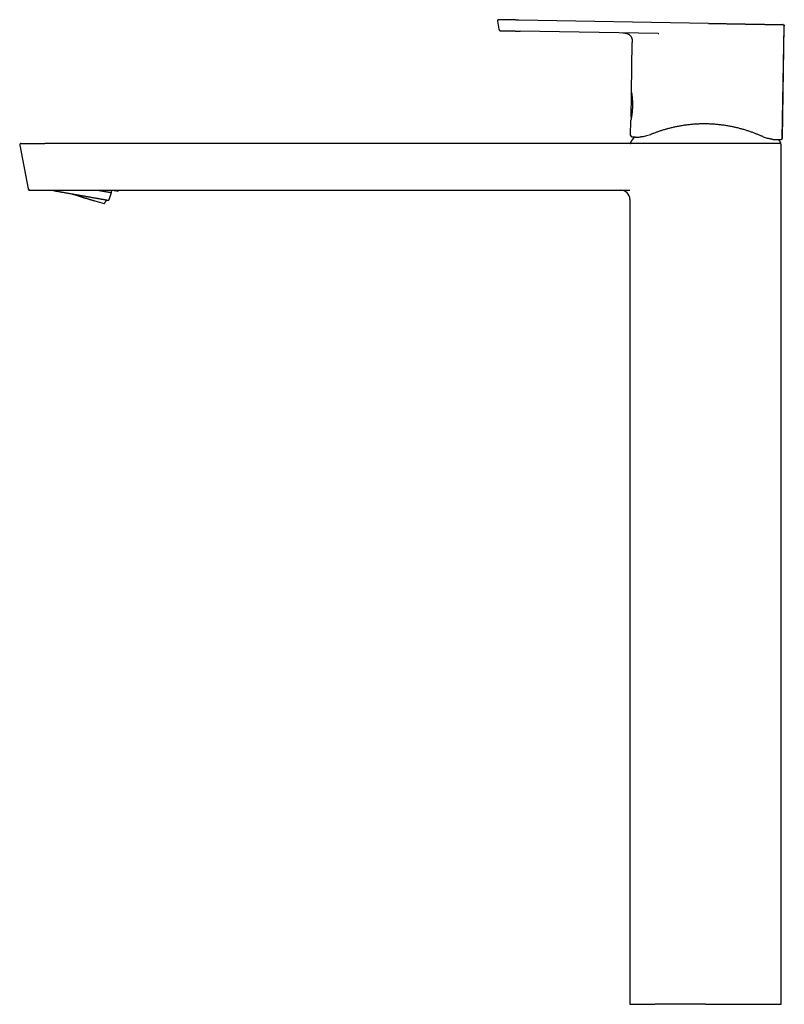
# Model space of a CAD drawing. Header units: millimetres. Extents: x 8 to 789, y 12 to 781.
# Tile 1 of 12: x 28 to 273, y 465 to 781. Entities that reach past the tile are written whole.
import ezdxf

# ---------------------------------------------------------------- set-up
doc = ezdxf.new("R2010")
doc.units = ezdxf.units.MM

msp = doc.modelspace()

# ---------------------------------------------------------------- linework, layer by layer
at = {"color": 7, "linetype": 'Continuous', "lineweight": 30}
for p, q in [((181.29, 780.07), (181.74, 777.52)), ((181.7, 780.56), (181.68, 780.56)), ((248.91, 779.39), (188.12, 780.45)), ((182.26, 777.02), (182.33, 777.02)), ((232.76, 776.14), (188.55, 776.91)), ((272.6, 742.63), (273.23, 778.46)), ((272.73, 778.97), (272.75, 778.97)), ((224.2, 757.31), (224.48, 773.25)), ((224.15, 755.94), (224.04, 749.72)), ((224.15, 755.99), (224.15, 755.99)), ((224.25, 757.01), (224.23, 757.01)), ((223.96, 743.48), (224.04, 748.33)), ((224.05, 748.37), (224.06, 748.4)), ((224.07, 749.69), (224.07, 749.67)), ((224.46, 742.97), (224.45, 742.97)), ((270.26, 742.17), (270.26, 742.17)), ((270.33, 742.17), (270.6, 742.16)), ((28.1, 740.3), (30.82, 726.3)), ((244.53, 740.9), (36.19, 740.9)), ((271.97, 740.9), (244.53, 740.9)), ((272.23, 464.9), (272.23, 740.4)), ((38.89, 725.9), (38.9, 725.78)), ((38.9, 725.78), (38.9, 725.78)), ((38.91, 725.9), (223.65, 725.9)), ((57.5, 725.14), (57.63, 725.9)), ((59.44, 725.64), (60.14, 725.9)), ((223.73, 722.9), (223.73, 464.9)), ((56.63, 722.66), (56.63, 722.66)), ((223.73, 464.9), (231.69, 464.9)), ((247.98, 464.9), (231.69, 464.9)), ((247.98, 464.9), (272.23, 464.9))]:
    msp.add_line(p, q, dxfattribs=at)
at = {"color": 7, "linetype": 'Continuous', "lineweight": 30, "flags": 128}
for points in [[(272.59, 742.63), (272.91, 760.55), (273.22, 778.46)], [(226.29, 742.94), (226.29, 742.94), (226.27, 742.94)], [(270.26, 742.17), (270.26, 742.17), (270.28, 742.17)], [(272.1, 742.14), (272.14, 742.14), (272.18, 742.14)], [(31.31, 725.9), (31.27, 725.9), (31.23, 725.91)], [(40.5, 725.5), (40.63, 725.47), (40.77, 725.45), (40.92, 725.42), (41.07, 725.4), (41.22, 725.37), (41.38, 725.34), (41.54, 725.31), (41.71, 725.28), (41.88, 725.25), (42.06, 725.22), (42.24, 725.19), (42.42, 725.16), (42.61, 725.12), (42.8, 725.09), (42.99, 725.05), (43.19, 725.02), (43.39, 724.98), (43.59, 724.95), (43.8, 724.91), (44.01, 724.87), (44.22, 724.84), (44.43, 724.8), (44.65, 724.76), (44.87, 724.72), (45.09, 724.68), (45.31, 724.64), (45.53, 724.61), (45.76, 724.57), (45.99, 724.53), (46.21, 724.49), (46.44, 724.44), (46.67, 724.4), (46.9, 724.36), (47.13, 724.32), (47.37, 724.28), (47.6, 724.24), (47.83, 724.2), (48.06, 724.16), (48.29, 724.12), (48.52, 724.08), (48.76, 724.04), (48.99, 724), (49.22, 723.96), (49.44, 723.92), (49.67, 723.88), (49.9, 723.84), (50.12, 723.8), (50.34, 723.76), (50.57, 723.72), (50.78, 723.68), (51, 723.64), (51.22, 723.6), (51.43, 723.57), (51.64, 723.53), (51.85, 723.49), (52.05, 723.46), (52.25, 723.42), (52.45, 723.39), (52.65, 723.35), (52.84, 723.32), (53.03, 723.29), (53.21, 723.25), (53.39, 723.22), (53.57, 723.19), (53.74, 723.16), (53.91, 723.13), (54.08, 723.1), (54.24, 723.07), (54.39, 723.05), (54.55, 723.02), (54.69, 722.99), (54.84, 722.97), (54.97, 722.94), (55.11, 722.92), (55.23, 722.9), (55.36, 722.88), (55.47, 722.86), (55.59, 722.84), (55.69, 722.82), (55.79, 722.8), (55.89, 722.78), (55.98, 722.77), (56.06, 722.75), (56.14, 722.74), (56.21, 722.73), (56.28, 722.72), (56.34, 722.71), (56.4, 722.7), (56.45, 722.69), (56.49, 722.68), (56.53, 722.67), (56.56, 722.67), (56.59, 722.66), (56.61, 722.66), (56.62, 722.66), (56.63, 722.66), (56.63, 722.66)], [(40.5, 725.49), (40.63, 725.47), (40.77, 725.45), (40.92, 725.42), (41.07, 725.39), (41.22, 725.37), (41.38, 725.34), (41.54, 725.31), (41.71, 725.28), (41.88, 725.25), (42.06, 725.22), (42.24, 725.19), (42.42, 725.15), (42.61, 725.12), (42.8, 725.09), (42.99, 725.05), (43.19, 725.02), (43.39, 724.98), (43.59, 724.95), (43.8, 724.91), (44.01, 724.87), (44.22, 724.84), (44.43, 724.8), (44.65, 724.76), (44.87, 724.72), (45.09, 724.68), (45.31, 724.64), (45.53, 724.6), (45.76, 724.56), (45.99, 724.52), (46.21, 724.48), (46.44, 724.44), (46.67, 724.4), (46.9, 724.36), (47.13, 724.32), (47.37, 724.28), (47.6, 724.24), (47.83, 724.2), (48.06, 724.16), (48.29, 724.12), (48.52, 724.08), (48.76, 724.04), (48.99, 723.99), (49.21, 723.95), (49.44, 723.91), (49.67, 723.87), (49.9, 723.83), (50.12, 723.79), (50.34, 723.76), (50.56, 723.72), (50.78, 723.68), (51, 723.64), (51.22, 723.6), (51.43, 723.56), (51.64, 723.53), (51.85, 723.49), (52.05, 723.46), (52.25, 723.42), (52.45, 723.38), (52.65, 723.35), (52.84, 723.32), (53.03, 723.28), (53.21, 723.25), (53.39, 723.22), (53.57, 723.19), (53.74, 723.16), (53.91, 723.13), (54.08, 723.1), (54.24, 723.07), (54.39, 723.04), (54.55, 723.02), (54.69, 722.99), (54.84, 722.97), (54.97, 722.94), (55.11, 722.92), (55.23, 722.9), (55.36, 722.88), (55.47, 722.85), (55.58, 722.84), (55.69, 722.82), (55.79, 722.8), (55.89, 722.78), (55.98, 722.77), (56.06, 722.75), (56.14, 722.74), (56.21, 722.73), (56.28, 722.71), (56.34, 722.7), (56.4, 722.69), (56.45, 722.69), (56.49, 722.68), (56.53, 722.67), (56.56, 722.67), (56.59, 722.66), (56.61, 722.66), (56.62, 722.66), (56.63, 722.66), (56.63, 722.66)], [(53.17, 725.9), (53.33, 725.87), (53.53, 725.84), (53.73, 725.8), (53.92, 725.77), (54.11, 725.73), (54.29, 725.7), (54.48, 725.67), (54.65, 725.64), (54.83, 725.61), (54.99, 725.58), (55.16, 725.55), (55.32, 725.52), (55.47, 725.49), (55.62, 725.47), (55.76, 725.44), (55.9, 725.42), (56.04, 725.4), (56.16, 725.37), (56.29, 725.35), (56.4, 725.33), (56.52, 725.31), (56.62, 725.29), (56.72, 725.28), (56.82, 725.26), (56.9, 725.24), (56.99, 725.23), (57.06, 725.22), (57.13, 725.2), (57.2, 725.19), (57.26, 725.18), (57.31, 725.17), (57.35, 725.17), (57.39, 725.16), (57.43, 725.15), (57.45, 725.15), (57.47, 725.15), (57.49, 725.14), (57.5, 725.14), (57.5, 725.14)]]:
    msp.add_lwpolyline(points, dxfattribs=at)
at = {"color": 7, "linetype": 'Continuous', "lineweight": 30}
for centre, radius, start, end in [((224.27, 749.2), 0.2, 179.2169, 209.8419), ((224.3, 749.1), 0.2, 179.2812, 223.3966), ((247.98, 726.2), 28.36, 143.7679, 148.2338), ((224.46, 743.47), 0.5, 179, 268.9376), ((247.98, 726.2), 28.36, 31.7662, 34.2311), ((272.1, 742.64), 0.5, 287.1027, 359), ((28.59, 740.4), 0.5, 90, 189.6044), ((224, 741.05), 0.15, 148.2338, 270), ((271.73, 740.4), 0.5, 0, 90), ((271.97, 741.05), 0.15, 270, 31.7662), ((31.31, 726.4), 0.5, 191, 253.4974), ((75.19, 923.56), 201.08, 259.6036, 260.0654), ((75.19, 923.56), 201.08, 259.6036, 260.0654), ((48.25, 726.98), 9.42, 332.7283, 348.7842), ((87.96, 895.04), 171.78, 259.9434, 260.445), ((220.73, 722.9), 3, 0, 90), ((60.58, 747.79), 26.68, 251.5641, 258.4136)]:
    msp.add_arc(centre, radius, start, end, dxfattribs=at)
for points, knots in [([(181.59, 780.56), (181.59, 780.56), (181.56, 780.56), (181.52, 780.55), (181.46, 780.52), (181.41, 780.49), (181.36, 780.45), (181.32, 780.4), (181.29, 780.34), (181.28, 780.28), (181.27, 780.21), (181.28, 780.14), (181.28, 780.1), (181.29, 780.07)], [0, 0, 0, 0, 0.01697, 0.110957, 0.204328, 0.297382, 0.390344, 0.483299, 0.585563, 0.688087, 0.791259, 0.895326, 1, 1, 1, 1]), ([(181.68, 780.56), (181.68, 780.56), (181.67, 780.56), (181.66, 780.56), (181.64, 780.56), (181.63, 780.56), (181.61, 780.56), (181.59, 780.56), (181.57, 780.55), (181.55, 780.55), (181.53, 780.54), (181.51, 780.54), (181.49, 780.53), (181.47, 780.52), (181.45, 780.51), (181.42, 780.49), (181.39, 780.47), (181.37, 780.45), (181.35, 780.43), (181.33, 780.41), (181.32, 780.39), (181.31, 780.37), (181.3, 780.34), (181.29, 780.3), (181.28, 780.26), (181.28, 780.2), (181.28, 780.14), (181.29, 780.1), (181.29, 780.07)], [0, 0, 0, 0, 0.103083, 0.195393, 0.276961, 0.347876, 0.408295, 0.458491, 0.498936, 0.530538, 0.5552, 0.566131, 0.577842, 0.594135, 0.615371, 0.641551, 0.672498, 0.696558, 0.717901, 0.736522, 0.752421, 0.770672, 0.792814, 0.821289, 0.856134, 0.897457, 0.945405, 1, 1, 1, 1]), ([(188.12, 780.45), (188.02, 780.45), (187.82, 780.45), (187.52, 780.46), (187.21, 780.46), (186.91, 780.47), (186.61, 780.48), (186.31, 780.48), (186.02, 780.49), (185.74, 780.49), (185.46, 780.49), (185.19, 780.5), (184.93, 780.5), (184.7, 780.51), (184.48, 780.51), (184.27, 780.52), (184.07, 780.52), (183.87, 780.52), (183.68, 780.53), (183.5, 780.53), (183.33, 780.53), (183.17, 780.54), (183.01, 780.54), (182.87, 780.54), (182.72, 780.54), (182.59, 780.55), (182.46, 780.55), (182.35, 780.55), (182.24, 780.55), (182.15, 780.55), (182.07, 780.55), (181.99, 780.56), (181.93, 780.56), (181.88, 780.56), (181.83, 780.56), (181.79, 780.56), (181.76, 780.56), (181.73, 780.56), (181.72, 780.56), (181.71, 780.56), (181.7, 780.56), (181.7, 780.56), (181.7, 780.56)], [0, 0, 0, 0, 0.029227, 0.058513, 0.087819, 0.117115, 0.146381, 0.175612, 0.203153, 0.230704, 0.258309, 0.285944, 0.313581, 0.336605, 0.359617, 0.382616, 0.405603, 0.428581, 0.451559, 0.473233, 0.494929, 0.516641, 0.53833, 0.560006, 0.582991, 0.605978, 0.628972, 0.651976, 0.674989, 0.698011, 0.719723, 0.741438, 0.763143, 0.784804, 0.806443, 0.834046, 0.861674, 0.889336, 0.917024, 0.944719, 0.97239, 1, 1, 1, 1]), ([(181.74, 777.52), (181.75, 777.5), (181.76, 777.45), (181.78, 777.38), (181.81, 777.31), (181.84, 777.26), (181.87, 777.22), (181.9, 777.18), (181.93, 777.15), (181.97, 777.13), (182, 777.1), (182.04, 777.08), (182.08, 777.06), (182.11, 777.05), (182.14, 777.04), (182.16, 777.03), (182.18, 777.03), (182.18, 777.03), (182.19, 777.03), (182.2, 777.03), (182.21, 777.02), (182.22, 777.02), (182.23, 777.02), (182.24, 777.02), (182.26, 777.02), (182.27, 777.02), (182.28, 777.02), (182.29, 777.02), (182.3, 777.02), (182.31, 777.02), (182.31, 777.02)], [0, 0, 0, 0, 0.0558592, 0.1077268, 0.1557879, 0.1994554, 0.2378983, 0.270409, 0.3004189, 0.3310536, 0.3621079, 0.3933682, 0.4246336, 0.4532201, 0.4749836, 0.4902074, 0.499282, 0.5028387, 0.5065796, 0.515204, 0.5260724, 0.5474727, 0.575572, 0.6106544, 0.6528573, 0.7058029, 0.7669787, 0.8364053, 0.9140842, 1, 1, 1, 1]), ([(181.74, 777.52), (181.74, 777.5), (181.75, 777.46), (181.77, 777.4), (181.79, 777.33), (181.82, 777.27), (181.87, 777.22), (181.92, 777.16), (181.98, 777.11), (182.03, 777.08), (182.07, 777.07), (182.08, 777.06)], [0, 0, 0, 0, 0.104751, 0.212044, 0.323439, 0.439563, 0.559961, 0.683134, 0.806898, 0.940931, 1, 1, 1, 1]), ([(182.33, 777.02), (182.33, 777.02), (182.33, 777.02), (182.33, 777.02), (182.34, 777.02), (182.35, 777.02), (182.38, 777.02), (182.41, 777.02), (182.45, 777.01), (182.49, 777.01), (182.54, 777.01), (182.61, 777.01), (182.68, 777.01), (182.76, 777.01), (182.86, 777.01), (182.96, 777.01), (183.08, 777), (183.2, 777), (183.33, 777), (183.47, 777), (183.62, 776.99), (183.77, 776.99), (183.93, 776.99), (184.09, 776.99), (184.27, 776.98), (184.46, 776.98), (184.66, 776.98), (184.86, 776.97), (185.07, 776.97), (185.28, 776.97), (185.51, 776.96), (185.76, 776.96), (186.03, 776.95), (186.3, 776.95), (186.57, 776.94), (186.85, 776.94), (187.13, 776.93), (187.42, 776.93), (187.7, 776.92), (187.98, 776.92), (188.27, 776.91), (188.46, 776.91), (188.55, 776.91)], [0, 0, 0, 0, 0.029224, 0.058512, 0.087821, 0.117118, 0.146383, 0.17561, 0.198559, 0.221511, 0.244496, 0.267524, 0.290557, 0.313586, 0.336608, 0.359618, 0.382617, 0.405604, 0.428585, 0.451566, 0.473244, 0.494942, 0.516652, 0.538339, 0.560012, 0.582994, 0.605979, 0.628973, 0.651977, 0.674991, 0.698015, 0.725154, 0.752292, 0.779384, 0.806439, 0.834046, 0.861677, 0.889338, 0.917024, 0.944715, 0.972385, 1, 1, 1, 1]), ([(248.91, 779.39), (249.2, 779.38), (249.78, 779.37), (250.64, 779.36), (251.5, 779.34), (252.25, 779.33), (252.9, 779.32), (253.44, 779.31), (253.99, 779.3), (254.53, 779.29), (255.07, 779.28), (255.6, 779.27), (256.14, 779.26), (256.67, 779.25), (257.21, 779.24), (257.73, 779.23), (258.25, 779.22), (258.76, 779.22), (259.27, 779.21), (259.77, 779.2), (260.28, 779.19), (260.78, 779.18), (261.27, 779.17), (261.76, 779.16), (262.24, 779.15), (262.71, 779.15), (263.17, 779.14), (263.62, 779.13), (264.07, 779.12), (264.51, 779.12), (264.95, 779.11), (265.38, 779.1), (265.8, 779.09), (266.21, 779.09), (266.6, 779.08), (266.99, 779.07), (267.37, 779.07), (267.74, 779.06), (268.09, 779.05), (268.43, 779.05), (268.76, 779.04), (269.08, 779.04), (269.38, 779.03), (269.67, 779.03), (269.95, 779.02), (270.22, 779.02), (270.48, 779.01), (270.73, 779.01), (270.96, 779), (271.18, 779), (271.38, 779), (271.58, 778.99), (271.75, 778.99), (271.91, 778.99), (272.06, 778.98), (272.19, 778.98), (272.31, 778.98), (272.42, 778.98), (272.5, 778.98), (272.57, 778.97), (272.63, 778.97), (272.68, 778.97), (272.71, 778.97), (272.73, 778.97), (272.73, 778.97), (272.73, 778.97)], [0, 0, 0, 0, 0.024587, 0.049173, 0.07376, 0.098347, 0.1138, 0.129254, 0.144709, 0.160164, 0.175618, 0.191074, 0.20653, 0.221985, 0.237441, 0.252897, 0.268076, 0.283254, 0.298432, 0.313609, 0.329063, 0.344517, 0.359972, 0.375427, 0.390883, 0.406062, 0.421242, 0.436421, 0.4516, 0.467089, 0.482577, 0.498064, 0.513552, 0.529039, 0.544525, 0.560011, 0.575463, 0.590914, 0.606366, 0.621818, 0.637272, 0.652449, 0.667628, 0.682807, 0.697987, 0.713478, 0.728971, 0.744466, 0.759962, 0.775455, 0.790945, 0.806434, 0.821922, 0.837409, 0.852895, 0.86838, 0.883866, 0.899351, 0.914835, 0.929029, 0.943223, 0.957417, 0.971611, 0.985805, 1, 1, 1, 1]), ([(272.86, 778.96), (272.86, 778.96), (272.85, 778.96), (272.85, 778.96), (272.84, 778.97), (272.83, 778.97), (272.82, 778.97), (272.82, 778.97), (272.81, 778.97), (272.81, 778.97), (272.81, 778.97), (272.81, 778.97), (272.81, 778.97), (272.8, 778.97), (272.8, 778.97), (272.79, 778.97), (272.78, 778.97), (272.77, 778.97), (272.76, 778.97), (272.76, 778.97), (272.75, 778.97)], [0, 0, 0, 0, 0.148971, 0.271108, 0.366534, 0.420718, 0.460234, 0.48568, 0.493795, 0.497038, 0.500001, 0.502975, 0.506244, 0.514445, 0.540091, 0.579781, 0.634079, 0.729523, 0.851473, 1, 1, 1, 1]), ([(272.83, 778.97), (272.83, 778.97), (272.83, 778.97), (272.82, 778.97), (272.82, 778.97), (272.81, 778.97), (272.81, 778.97), (272.81, 778.97), (272.81, 778.97), (272.8, 778.97), (272.8, 778.97), (272.8, 778.97), (272.79, 778.97), (272.79, 778.97)], [0, 0, 0, 0, 0.259981, 0.485924, 0.632154, 0.679342, 0.698392, 0.715892, 0.73343, 0.752585, 0.800103, 0.947086, 1, 1, 1, 1]), ([(272.86, 778.96), (272.88, 778.96), (272.92, 778.95), (272.98, 778.93), (273.01, 778.91), (273.03, 778.9)], [0, 0, 0, 0, 0.335243, 0.701243, 1, 1, 1, 1]), ([(273.22, 778.46), (273.22, 778.49), (273.22, 778.54), (273.21, 778.62), (273.19, 778.68), (273.17, 778.74), (273.14, 778.78), (273.12, 778.81), (273.1, 778.83), (273.09, 778.84), (273.08, 778.85), (273.08, 778.85), (273.08, 778.85), (273.08, 778.86), (273.07, 778.86), (273.07, 778.86), (273.07, 778.87), (273.06, 778.87), (273.06, 778.88), (273.05, 778.88), (273.05, 778.88), (273.04, 778.89), (273.04, 778.89), (273.03, 778.9), (273.03, 778.9), (273.03, 778.9)], [0, 0, 0, 0, 0.084663, 0.160955, 0.228997, 0.288474, 0.338863, 0.379501, 0.402493, 0.418825, 0.428486, 0.430944, 0.433159, 0.435616, 0.438447, 0.445542, 0.466506, 0.497288, 0.53819, 0.589333, 0.650775, 0.722548, 0.80467, 0.897152, 1, 1, 1, 1]), ([(273.06, 778.87), (273.06, 778.87), (273.06, 778.87), (273.06, 778.88), (273.05, 778.88), (273.05, 778.89), (273.04, 778.89), (273.04, 778.89), (273.04, 778.89)], [0, 0, 0, 0, 0.013802, 0.15785, 0.338163, 0.55495, 0.808328, 1, 1, 1, 1]), ([(273.04, 778.89), (273.04, 778.89), (273.06, 778.88), (273.09, 778.85), (273.14, 778.8), (273.18, 778.74), (273.21, 778.67), (273.22, 778.6), (273.23, 778.53), (273.23, 778.48), (273.23, 778.46)], [0, 0, 0, 0, 0.000501, 0.137339, 0.274505, 0.424214, 0.571566, 0.716259, 0.858788, 1, 1, 1, 1]), ([(221.5, 776.33), (221.51, 776.33), (221.53, 776.33), (221.57, 776.33), (221.6, 776.33), (221.63, 776.33), (221.65, 776.33), (221.68, 776.33), (221.72, 776.33), (221.78, 776.33), (221.87, 776.32), (221.96, 776.32), (222.07, 776.31), (222.19, 776.3), (222.34, 776.27), (222.51, 776.24), (222.68, 776.2), (222.86, 776.14), (223.04, 776.06), (223.21, 775.97), (223.37, 775.87), (223.53, 775.76), (223.68, 775.63), (223.81, 775.49), (223.94, 775.34), (224.05, 775.18), (224.15, 775.02), (224.24, 774.84), (224.3, 774.68), (224.35, 774.54), (224.39, 774.41), (224.42, 774.29), (224.44, 774.16), (224.45, 774.07), (224.46, 774), (224.46, 773.96), (224.47, 773.91), (224.47, 773.86), (224.48, 773.79), (224.48, 773.71), (224.48, 773.62), (224.48, 773.51), (224.48, 773.38), (224.48, 773.3), (224.48, 773.25)], [0, 0, 0, 0, 0.004791, 0.013358, 0.019765, 0.024625, 0.029602, 0.034788, 0.040184, 0.055962, 0.072495, 0.093051, 0.114174, 0.134752, 0.169984, 0.204502, 0.239026, 0.278265, 0.317517, 0.356783, 0.396066, 0.435358, 0.474662, 0.513967, 0.553269, 0.592568, 0.631851, 0.671124, 0.710379, 0.736755, 0.763125, 0.78949, 0.815447, 0.839739, 0.848209, 0.856461, 0.865777, 0.876954, 0.889992, 0.904885, 0.924815, 0.947313, 0.972374, 1, 1, 1, 1]), ([(232.78, 776.13), (232.79, 776.13), (232.82, 776.13), (232.86, 776.13), (232.9, 776.13), (232.93, 776.13), (232.95, 776.13), (232.97, 776.13), (232.99, 776.13), (233, 776.13), (233, 776.13), (233, 776.13), (233, 776.13)], [0, 0, 0, 0, 0.102737, 0.37552, 0.496841, 0.605638, 0.702033, 0.788021, 0.86642, 0.940939, 0.976824, 1, 1, 1, 1]), ([(224.21, 757.24), (224.21, 757.24), (224.21, 757.24), (224.21, 757.24), (224.21, 757.23), (224.21, 757.22), (224.22, 757.21), (224.22, 757.2), (224.22, 757.18), (224.22, 757.16), (224.23, 757.13), (224.24, 757.09), (224.25, 757.05), (224.25, 756.99), (224.27, 756.92), (224.28, 756.85), (224.29, 756.77), (224.3, 756.67), (224.32, 756.57), (224.33, 756.46), (224.35, 756.33), (224.37, 756.17), (224.39, 756.01), (224.41, 755.86), (224.43, 755.71), (224.44, 755.57), (224.45, 755.43), (224.46, 755.29), (224.47, 755.16), (224.48, 755.04), (224.49, 754.92), (224.5, 754.81), (224.5, 754.7), (224.51, 754.6), (224.52, 754.5), (224.52, 754.38), (224.53, 754.24), (224.53, 754.09), (224.54, 753.92), (224.54, 753.75), (224.54, 753.59), (224.55, 753.43), (224.55, 753.27), (224.54, 753.1), (224.54, 752.92), (224.54, 752.71), (224.53, 752.48), (224.52, 752.25), (224.51, 752.03), (224.49, 751.81), (224.48, 751.59), (224.46, 751.39), (224.44, 751.18), (224.43, 750.98), (224.41, 750.79), (224.39, 750.61), (224.37, 750.45), (224.35, 750.31), (224.34, 750.19), (224.32, 750.07), (224.31, 749.94), (224.29, 749.81), (224.27, 749.68), (224.25, 749.54), (224.23, 749.41), (224.21, 749.28), (224.19, 749.16), (224.17, 749.04), (224.15, 748.93), (224.14, 748.84), (224.12, 748.75), (224.11, 748.67), (224.09, 748.6), (224.08, 748.54), (224.07, 748.49), (224.06, 748.45), (224.06, 748.42), (224.06, 748.4), (224.06, 748.39), (224.06, 748.39), (224.06, 748.39)], [0, 0, 0, 0, 0.004828, 0.014139, 0.022626, 0.030285, 0.037, 0.042911, 0.048395, 0.054054, 0.064812, 0.076174, 0.088141, 0.100712, 0.113885, 0.127658, 0.141957, 0.156312, 0.170636, 0.184926, 0.202739, 0.220495, 0.238196, 0.255846, 0.269, 0.282135, 0.295002, 0.307225, 0.3188, 0.329727, 0.339434, 0.348564, 0.357114, 0.365086, 0.372515, 0.382405, 0.393248, 0.405043, 0.417791, 0.431491, 0.442923, 0.454943, 0.467346, 0.479689, 0.491958, 0.509259, 0.526415, 0.543427, 0.560295, 0.57702, 0.593601, 0.609931, 0.62569, 0.642634, 0.658836, 0.674297, 0.689019, 0.70007, 0.710942, 0.722363, 0.734376, 0.747226, 0.760707, 0.774776, 0.78942, 0.804557, 0.819634, 0.834896, 0.850344, 0.865981, 0.880365, 0.894913, 0.90963, 0.92449, 0.939349, 0.954195, 0.969035, 0.983881, 0.998745, 1, 1, 1, 1]), ([(224.22, 757.01), (224.21, 757), (224.18, 756.99), (224.15, 756.97), (224.13, 756.96), (224.12, 756.94), (224.11, 756.93), (224.1, 756.92), (224.09, 756.91), (224.09, 756.89), (224.08, 756.87), (224.07, 756.85), (224.07, 756.82), (224.07, 756.8), (224.07, 756.78), (224.08, 756.77)], [0, 0, 0, 0, 0.13199, 0.245073, 0.307164, 0.357411, 0.400328, 0.441673, 0.492971, 0.554376, 0.62575, 0.706703, 0.796619, 0.894695, 1, 1, 1, 1]), ([(224.08, 756.77), (224.08, 756.75), (224.09, 756.7), (224.11, 756.61), (224.12, 756.5), (224.14, 756.39), (224.15, 756.28), (224.15, 756.17), (224.15, 756.08), (224.15, 756.01), (224.15, 755.99)], [0, 0, 0, 0, 0.06367, 0.204056, 0.344191, 0.484068, 0.623679, 0.763022, 0.902094, 1, 1, 1, 1]), ([(224.23, 757.01), (224.23, 757.01), (224.23, 757.01), (224.22, 757.01), (224.22, 757.01), (224.22, 757), (224.23, 757), (224.24, 756.98), (224.25, 756.94), (224.27, 756.9), (224.27, 756.88)], [0, 0, 0, 0, 0.051274, 0.113465, 0.127943, 0.137729, 0.287014, 0.494256, 0.759455, 1, 1, 1, 1]), ([(224.04, 749.72), (224.04, 749.71), (224.04, 749.69), (224.05, 749.67), (224.06, 749.64), (224.06, 749.62), (224.07, 749.61), (224.08, 749.6), (224.08, 749.59), (224.09, 749.59), (224.09, 749.58), (224.09, 749.58)], [0, 0, 0, 0, 0.16061, 0.350098, 0.515876, 0.657763, 0.775627, 0.855433, 0.918469, 0.964724, 1, 1, 1, 1]), ([(224.07, 749.61), (224.07, 749.61), (224.07, 749.6), (224.07, 749.57), (224.07, 749.54), (224.07, 749.5), (224.08, 749.44), (224.08, 749.38), (224.08, 749.32), (224.08, 749.27), (224.08, 749.22), (224.08, 749.2)], [0, 0, 0, 0, 0.0244861, 0.1280124, 0.2245904, 0.3375209, 0.4712601, 0.6258282, 0.7406629, 0.8652091, 1, 1, 1, 1]), ([(224.09, 749.61), (224.09, 749.61), (224.09, 749.61), (224.09, 749.6), (224.09, 749.6), (224.09, 749.58), (224.09, 749.56), (224.09, 749.54), (224.09, 749.52), (224.09, 749.49), (224.1, 749.46), (224.1, 749.42), (224.1, 749.37), (224.1, 749.32), (224.1, 749.25), (224.1, 749.18), (224.1, 749.13), (224.1, 749.1)], [0, 0, 0, 0, 0.022309, 0.070763, 0.118367, 0.164461, 0.230729, 0.293548, 0.33787, 0.390713, 0.452083, 0.521965, 0.600362, 0.687336, 0.783064, 0.887941, 1, 1, 1, 1]), ([(266.29, 743.07), (266.01, 743.2), (265.45, 743.45), (264.56, 743.82), (263.63, 744.19), (262.65, 744.55), (261.64, 744.9), (260.58, 745.23), (259.48, 745.55), (258.35, 745.85), (257.19, 746.12), (256, 746.36), (254.79, 746.57), (253.55, 746.76), (252.28, 746.91), (250.99, 747.03), (249.67, 747.11), (248.34, 747.15), (247.01, 747.16), (245.69, 747.12), (244.4, 747.05), (243.13, 746.94), (241.88, 746.8), (240.67, 746.63), (239.48, 746.42), (238.31, 746.2), (237.17, 745.94), (236.07, 745.66), (234.99, 745.36), (233.95, 745.05), (232.95, 744.72), (232.01, 744.38), (231.11, 744.04), (230.56, 743.82), (230.29, 743.7)], [0, 0, 0, 0, 0.031955, 0.063556, 0.094886, 0.12603, 0.157073, 0.188103, 0.219207, 0.250472, 0.281183, 0.31188, 0.342644, 0.37356, 0.404709, 0.436171, 0.468023, 0.500339, 0.532612, 0.564423, 0.595847, 0.62696, 0.657844, 0.688578, 0.719246, 0.749931, 0.780796, 0.81189, 0.843302, 0.87512, 0.906629, 0.937891, 0.968987, 1, 1, 1, 1]), ([(224.3, 743), (224.3, 743), (224.31, 742.99), (224.33, 742.99), (224.35, 742.98), (224.37, 742.98), (224.39, 742.97), (224.4, 742.97), (224.41, 742.97)], [0, 0, 0, 0, 0.04229, 0.187404, 0.355215, 0.546325, 0.761151, 1, 1, 1, 1]), ([(224.45, 742.97), (224.45, 742.97), (224.46, 742.97), (224.53, 742.97), (224.65, 742.97), (224.81, 742.96), (225.01, 742.96), (225.26, 742.96), (225.55, 742.95), (225.88, 742.94), (226.14, 742.94), (226.27, 742.94)], [0, 0, 0, 0, 0.112864, 0.225067, 0.336797, 0.448249, 0.559614, 0.669096, 0.778867, 0.889108, 1, 1, 1, 1]), ([(226.27, 742.94), (226.41, 742.94), (226.71, 742.93), (227.09, 742.96), (227.27, 742.97)], [0, 0, 0, 0, 0.49962, 1, 1, 1, 1]), ([(230.29, 743.7), (230.02, 743.6), (229.47, 743.39), (228.69, 743.18), (227.95, 743.04), (227.5, 742.99), (227.27, 742.97)], [0, 0, 0, 0, 0.241641, 0.488077, 0.740495, 1, 1, 1, 1]), ([(269.22, 742.24), (269.04, 742.27), (268.69, 742.32), (268.12, 742.44), (267.53, 742.6), (266.92, 742.8), (266.5, 742.98), (266.29, 743.07)], [0, 0, 0, 0, 0.208022, 0.411483, 0.610917, 0.80689, 1, 1, 1, 1]), ([(269.22, 742.24), (269.35, 742.23), (269.62, 742.2), (269.97, 742.18), (270.18, 742.17), (270.28, 742.17)], [0, 0, 0, 0, 0.333528, 0.66678, 1, 1, 1, 1]), ([(270.72, 742.16), (270.78, 742.16), (270.93, 742.16), (271.15, 742.15), (271.38, 742.15), (271.58, 742.15), (271.74, 742.14), (271.87, 742.14), (271.97, 742.14), (272.04, 742.14), (272.08, 742.14), (272.09, 742.14), (272.09, 742.14)], [0, 0, 0, 0, 0.066229, 0.177441, 0.288773, 0.400201, 0.511697, 0.616863, 0.722046, 0.827227, 0.932388, 1, 1, 1, 1]), ([(272.14, 742.14), (272.14, 742.14), (272.15, 742.14), (272.17, 742.14), (272.19, 742.15), (272.21, 742.15), (272.24, 742.16), (272.26, 742.17), (272.28, 742.17), (272.31, 742.19), (272.34, 742.2), (272.37, 742.22), (272.4, 742.24), (272.43, 742.27), (272.47, 742.3), (272.5, 742.34), (272.53, 742.39), (272.55, 742.44), (272.57, 742.5), (272.59, 742.56), (272.59, 742.61), (272.59, 742.63)], [0, 0, 0, 0, 0.098513, 0.187132, 0.265983, 0.335236, 0.395136, 0.446057, 0.488612, 0.523848, 0.553604, 0.580863, 0.614112, 0.658285, 0.693754, 0.735672, 0.788308, 0.834482, 0.885738, 0.941254, 1, 1, 1, 1]), ([(28.1, 740.32), (28.1, 740.31), (28.1, 740.31), (28.11, 740.31), (28.11, 740.3)], [0, 0, 0, 0, 0.500188, 1, 1, 1, 1]), ([(28.59, 740.9), (28.59, 740.9), (28.59, 740.9), (28.6, 740.9), (28.62, 740.9), (28.64, 740.9), (28.67, 740.9), (28.71, 740.9), (28.75, 740.9), (28.8, 740.9), (28.85, 740.9), (28.91, 740.9), (28.98, 740.9), (29.05, 740.9), (29.13, 740.9), (29.22, 740.9), (29.33, 740.9), (29.44, 740.9), (29.56, 740.9), (29.69, 740.9), (29.84, 740.9), (30, 740.9), (30.19, 740.9), (30.39, 740.9), (30.6, 740.9), (30.8, 740.9), (31, 740.9), (31.2, 740.9), (31.4, 740.9), (31.6, 740.9), (31.81, 740.9), (32.02, 740.9), (32.21, 740.9), (32.4, 740.9), (32.59, 740.9), (32.79, 740.9), (32.99, 740.9), (33.19, 740.9), (33.4, 740.9), (33.61, 740.9), (33.83, 740.9), (34.06, 740.9), (34.29, 740.9), (34.52, 740.9), (34.74, 740.9), (35, 740.9), (35.27, 740.9), (35.58, 740.9), (35.89, 740.9), (36.09, 740.9), (36.19, 740.9)], [0, 0, 0, 0, 0.0184973, 0.036964, 0.0554164, 0.0738711, 0.0923443, 0.1108523, 0.1302011, 0.1481592, 0.1661024, 0.1840457, 0.2020041, 0.2199924, 0.2380256, 0.2593499, 0.2806408, 0.3019229, 0.323221, 0.3445595, 0.3659631, 0.3921724, 0.4183413, 0.4445145, 0.4707371, 0.4970537, 0.5189812, 0.540876, 0.5627637, 0.5846701, 0.6066206, 0.6286409, 0.6471154, 0.6655639, 0.6840014, 0.702443, 0.7209037, 0.7393984, 0.7579422, 0.7778631, 0.7977551, 0.8176368, 0.8375266, 0.8574432, 0.8774049, 0.8965333, 0.922392, 0.9482291, 0.974085, 1, 1, 1, 1]), ([(30.83, 726.27), (30.83, 726.27), (30.83, 726.26), (30.84, 726.24), (30.84, 726.23), (30.85, 726.21), (30.86, 726.2), (30.87, 726.18), (30.88, 726.17), (30.88, 726.16), (30.89, 726.15), (30.9, 726.13), (30.91, 726.11), (30.93, 726.09), (30.95, 726.06), (30.98, 726.03), (31.01, 726), (31.05, 725.98), (31.07, 725.97), (31.09, 725.95), (31.11, 725.95), (31.13, 725.94), (31.15, 725.93), (31.17, 725.92), (31.19, 725.92), (31.21, 725.91), (31.23, 725.91), (31.25, 725.9), (31.27, 725.9), (31.28, 725.9)], [0, 0, 0, 0, 0.074663, 0.140723, 0.198269, 0.247431, 0.288407, 0.321536, 0.341606, 0.358097, 0.371872, 0.384497, 0.401665, 0.425679, 0.45664, 0.493715, 0.53856, 0.574602, 0.601786, 0.618816, 0.636929, 0.657138, 0.680169, 0.71606, 0.758519, 0.807949, 0.864586, 0.928574, 1, 1, 1, 1]), ([(31.31, 725.9), (31.31, 725.9), (31.31, 725.9), (31.32, 725.9), (31.34, 725.9), (31.36, 725.9), (31.39, 725.9), (31.43, 725.9), (31.48, 725.9), (31.54, 725.9), (31.63, 725.9), (31.73, 725.9), (31.84, 725.9), (31.94, 725.9), (32.05, 725.9), (32.16, 725.9), (32.28, 725.9), (32.41, 725.9), (32.56, 725.9), (32.73, 725.9), (32.91, 725.9), (33.11, 725.9), (33.32, 725.9), (33.53, 725.9), (33.76, 725.9), (34, 725.9), (34.24, 725.9), (34.49, 725.9), (34.73, 725.9), (34.97, 725.9), (35.19, 725.9), (35.41, 725.9), (35.64, 725.9), (35.87, 725.9), (36.11, 725.9), (36.33, 725.9), (36.56, 725.9), (36.78, 725.9), (37.01, 725.9), (37.24, 725.9), (37.47, 725.9), (37.72, 725.9), (38, 725.9), (38.3, 725.9), (38.61, 725.9), (38.81, 725.9), (38.91, 725.9)], [0, 0, 0, 0, 0.018509, 0.036984, 0.055439, 0.073892, 0.092359, 0.110857, 0.130221, 0.157171, 0.184088, 0.211022, 0.238023, 0.259372, 0.280678, 0.301965, 0.323258, 0.344583, 0.365962, 0.3922, 0.418384, 0.444557, 0.470766, 0.497054, 0.523391, 0.549673, 0.575946, 0.602253, 0.628639, 0.650215, 0.671748, 0.693263, 0.714785, 0.736336, 0.75794, 0.777885, 0.797792, 0.81768, 0.837566, 0.85747, 0.877411, 0.896542, 0.922412, 0.948251, 0.9741, 1, 1, 1, 1]), ([(44.89, 724.72), (44.99, 724.68), (45.2, 724.62), (45.51, 724.52), (45.83, 724.42), (46.16, 724.31), (46.49, 724.21), (46.82, 724.1), (47.16, 724), (47.49, 723.89), (47.82, 723.79), (48.15, 723.69), (48.47, 723.59), (48.8, 723.49), (49.13, 723.39), (49.45, 723.29), (49.77, 723.19), (50.08, 723.1), (50.36, 723.01), (50.63, 722.93), (50.89, 722.85), (51.15, 722.77), (51.41, 722.69), (51.66, 722.62), (51.91, 722.54), (52.07, 722.5), (52.15, 722.47)], [0, 0, 0, 0, 0.042045, 0.084766, 0.127487, 0.170171, 0.214094, 0.258058, 0.302022, 0.345945, 0.388629, 0.43135, 0.474071, 0.516755, 0.560679, 0.604642, 0.648606, 0.69253, 0.730518, 0.768532, 0.806546, 0.844534, 0.883387, 0.922267, 0.961147, 1, 1, 1, 1]), ([(55.22, 721.65), (55.24, 721.67), (55.29, 721.73), (55.37, 721.84), (55.47, 721.98), (55.57, 722.13), (55.66, 722.28), (55.76, 722.43), (55.85, 722.58), (55.91, 722.69), (55.95, 722.76), (55.95, 722.77)], [0, 0, 0, 0, 0.047243, 0.178171, 0.3091, 0.440028, 0.570956, 0.701885, 0.832813, 0.963742, 1, 1, 1, 1])]:
    msp.add_open_spline(points, degree=3, knots=knots, dxfattribs=at)

doc.saveas('drawing.dxf')
